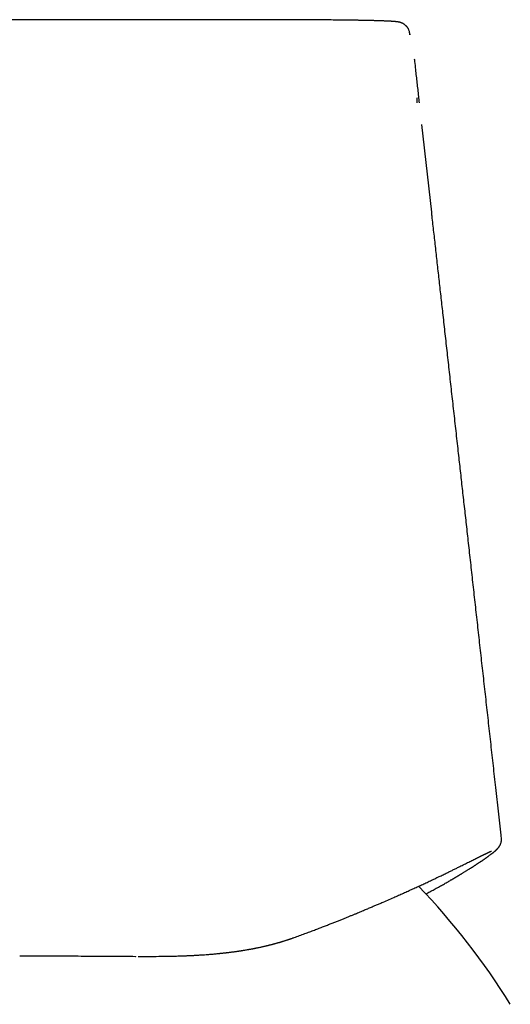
# Model space of a CAD drawing. Header units: millimetres. Extents: x 8 to 591, y 12 to 486.
# Tile 14 of 15: x 313 to 333, y 446 to 486. Entities that reach past the tile are written whole.
import ezdxf

# ---------------------------------------------------------------- set-up
doc = ezdxf.new("R2010")
doc.units = ezdxf.units.MM

msp = doc.modelspace()

# ---------------------------------------------------------------- linework, layer by layer
at = {"color": 7, "linetype": 'Continuous', "lineweight": 30}
for p, q in [((322.384, 485.561), (295.326, 485.561)), ((329.151, 484.948), (329.135, 485.034)), ((329.145, 484.954), (329.147, 484.947)), ((329.336, 483.941), (329.331, 483.973)), ((329.344, 483.875), (329.344, 483.876)), ((329.43, 482.409), (329.427, 482.417)), ((330.018, 477.828), (329.625, 481.357))]:
    msp.add_line(p, q, dxfattribs=at)
at = {"color": 7, "linetype": 'Continuous', "lineweight": 30, "flags": 128}
msp.add_lwpolyline([(318.119, 447.939), (318.12, 447.938), (318.129, 447.938)], dxfattribs=at)
at = {"color": 7, "linetype": 'Continuous', "lineweight": 30}
msp.add_arc((309.068, 431.082), 28.358, 31.7662, 43.9233, dxfattribs=at)
for points, knots in [([(329.146, 484.953), (329.144, 484.973), (329.139, 485.011), (329.13, 485.064), (329.116, 485.112), (329.1, 485.155), (329.083, 485.191), (329.066, 485.221), (329.049, 485.245), (329.035, 485.264), (329.022, 485.28), (329.01, 485.294), (328.998, 485.306), (328.98, 485.325), (328.956, 485.345), (328.927, 485.368), (328.902, 485.384), (328.88, 485.398), (328.856, 485.411), (328.832, 485.422), (328.809, 485.432), (328.79, 485.438), (328.776, 485.443), (328.766, 485.446), (328.756, 485.449), (328.747, 485.452), (328.738, 485.454), (328.729, 485.456), (328.721, 485.458), (328.712, 485.46), (328.702, 485.462), (328.691, 485.465), (328.678, 485.467), (328.666, 485.469), (328.654, 485.471), (328.641, 485.473), (328.627, 485.475), (328.612, 485.477), (328.597, 485.479), (328.582, 485.48), (328.567, 485.482), (328.552, 485.483), (328.535, 485.485), (328.519, 485.486), (328.502, 485.488), (328.485, 485.489), (328.466, 485.49), (328.445, 485.492), (328.424, 485.493), (328.403, 485.495), (328.382, 485.496), (328.36, 485.497), (328.332, 485.499), (328.297, 485.501), (328.252, 485.503), (328.203, 485.505), (328.151, 485.507), (328.096, 485.509), (328.039, 485.511), (327.979, 485.513), (327.915, 485.516), (327.857, 485.517), (327.805, 485.519), (327.761, 485.52), (327.716, 485.521), (327.668, 485.523), (327.618, 485.524), (327.566, 485.525), (327.517, 485.526), (327.471, 485.527), (327.432, 485.528), (327.397, 485.529), (327.366, 485.529), (327.342, 485.53), (327.322, 485.53), (327.307, 485.531), (327.292, 485.531), (327.276, 485.531), (327.254, 485.532), (327.223, 485.532), (327.183, 485.533), (327.138, 485.534), (327.088, 485.535), (327.035, 485.536), (326.967, 485.537), (326.882, 485.538), (326.779, 485.54), (326.671, 485.541), (326.559, 485.543), (326.444, 485.544), (326.322, 485.546), (326.191, 485.547), (326.053, 485.548), (325.906, 485.55), (325.751, 485.551), (325.59, 485.552), (325.422, 485.553), (325.249, 485.555), (325.071, 485.556), (324.89, 485.557), (324.704, 485.557), (324.514, 485.558), (324.318, 485.559), (324.117, 485.559), (323.911, 485.56), (323.701, 485.56), (323.487, 485.56), (323.246, 485.561), (322.978, 485.561), (322.683, 485.561), (322.484, 485.561), (322.384, 485.561)], [0, 0, 0, 0, 0.006284, 0.012086, 0.017414, 0.022258, 0.026602, 0.030427, 0.033725, 0.036495, 0.038959, 0.041376, 0.04375, 0.046088, 0.052878, 0.059269, 0.065297, 0.071181, 0.077914, 0.085259, 0.092681, 0.099293, 0.103921, 0.108186, 0.112259, 0.116141, 0.119907, 0.123475, 0.126881, 0.130829, 0.135593, 0.141172, 0.147565, 0.153133, 0.159175, 0.165691, 0.172559, 0.179037, 0.186742, 0.193567, 0.199511, 0.20652, 0.213275, 0.219805, 0.226134, 0.232547, 0.239478, 0.246878, 0.25413, 0.261052, 0.267644, 0.274175, 0.281011, 0.292373, 0.304493, 0.317038, 0.329478, 0.34203, 0.354466, 0.36679, 0.37939, 0.39255, 0.400181, 0.407988, 0.415972, 0.424133, 0.432472, 0.440988, 0.449335, 0.456032, 0.462017, 0.467288, 0.471846, 0.47569, 0.478209, 0.480294, 0.482352, 0.484617, 0.487089, 0.492008, 0.497587, 0.503824, 0.510645, 0.517797, 0.525256, 0.537599, 0.550703, 0.56457, 0.577599, 0.591239, 0.605495, 0.620366, 0.635856, 0.651945, 0.66872, 0.685834, 0.703287, 0.721078, 0.739206, 0.75733, 0.77573, 0.794412, 0.813389, 0.833025, 0.852986, 0.873276, 0.893894, 0.914836, 0.942732, 0.971135, 1, 1, 1, 1]), ([(329.344, 483.875), (329.343, 483.889), (329.34, 483.912), (329.337, 483.934), (329.336, 483.941)], [0, 0, 0, 0, 0.667879, 1, 1, 1, 1]), ([(329.529, 482.22), (329.519, 482.307), (329.489, 482.575), (329.439, 483.023), (329.388, 483.487), (329.356, 483.771), (329.344, 483.876)], [0, 0, 0, 0, 0.157964, 0.485988, 0.80992, 1, 1, 1, 1]), ([(329.432, 482.22), (329.432, 482.222), (329.433, 482.227), (329.434, 482.234), (329.435, 482.242), (329.435, 482.249), (329.436, 482.257), (329.436, 482.264), (329.436, 482.271), (329.437, 482.277), (329.437, 482.283), (329.437, 482.288), (329.437, 482.292), (329.437, 482.296), (329.437, 482.302), (329.437, 482.313), (329.437, 482.33), (329.435, 482.354), (329.433, 482.383), (329.43, 482.405), (329.429, 482.417)], [0, 0, 0, 0, 0.135744, 0.258031, 0.366824, 0.46211, 0.543902, 0.612255, 0.65478, 0.689929, 0.71791, 0.739159, 0.747564, 0.754777, 0.76441, 0.786151, 0.820606, 0.867751, 0.927557, 1, 1, 1, 1]), ([(332.82, 452.699), (332.817, 452.733), (332.777, 453.089), (332.702, 453.763), (332.598, 454.693), (332.498, 455.588), (332.402, 456.449), (332.307, 457.302), (332.213, 458.147), (332.119, 458.985), (332.027, 459.816), (331.935, 460.638), (331.844, 461.453), (331.754, 462.26), (331.665, 463.06), (331.577, 463.852), (331.491, 464.621), (331.408, 465.369), (331.327, 466.094), (331.246, 466.813), (331.167, 467.525), (331.084, 468.267), (330.998, 469.037), (330.909, 469.836), (330.821, 470.625), (330.734, 471.405), (330.648, 472.176), (330.563, 472.938), (330.482, 473.671), (330.403, 474.374), (330.328, 475.048), (330.254, 475.715), (330.18, 476.374), (330.107, 477.026), (330.054, 477.51), (330.024, 477.777), (330.018, 477.829)], [0, 0, 0, 0, 0.004047, 0.0424463, 0.0804839, 0.1150338, 0.1492798, 0.1832218, 0.2168599, 0.2501941, 0.2832243, 0.3159505, 0.3483729, 0.3804914, 0.412306, 0.4438167, 0.4750235, 0.5041688, 0.533044, 0.561649, 0.589984, 0.6180489, 0.6501836, 0.6819568, 0.7133684, 0.7444185, 0.7751071, 0.8054342, 0.8353998, 0.8625508, 0.889398, 0.9159416, 0.9421814, 0.9681175, 0.99375, 1, 1, 1, 1]), ([(329.786, 450.444), (329.799, 450.451), (329.841, 450.473), (329.909, 450.51), (329.992, 450.555), (330.076, 450.601), (330.161, 450.647), (330.246, 450.694), (330.33, 450.741), (330.411, 450.786), (330.489, 450.83), (330.566, 450.874), (330.641, 450.917), (330.711, 450.957), (330.767, 450.989), (330.808, 451.013), (330.836, 451.029), (330.863, 451.045), (330.889, 451.061), (330.916, 451.076), (330.94, 451.091), (330.962, 451.103), (330.98, 451.114), (330.994, 451.122), (331.007, 451.13), (331.019, 451.137), (331.029, 451.143), (331.038, 451.148), (331.048, 451.154), (331.06, 451.162), (331.076, 451.171), (331.095, 451.182), (331.115, 451.194), (331.139, 451.209), (331.167, 451.225), (331.199, 451.244), (331.234, 451.266), (331.273, 451.289), (331.315, 451.315), (331.36, 451.342), (331.404, 451.37), (331.447, 451.396), (331.487, 451.421), (331.523, 451.444), (331.556, 451.464), (331.586, 451.484), (331.615, 451.501), (331.64, 451.517), (331.663, 451.532), (331.683, 451.545), (331.702, 451.557), (331.721, 451.569), (331.741, 451.582), (331.764, 451.597), (331.787, 451.612), (331.811, 451.627), (331.836, 451.644), (331.862, 451.661), (331.889, 451.679), (331.918, 451.698), (331.946, 451.716), (331.972, 451.734), (331.996, 451.75), (332.019, 451.765), (332.04, 451.779), (332.059, 451.793), (332.077, 451.805), (332.094, 451.816), (332.11, 451.827), (332.125, 451.838), (332.139, 451.847), (332.152, 451.856), (332.166, 451.866), (332.18, 451.876), (332.196, 451.887), (332.212, 451.899), (332.228, 451.91), (332.244, 451.921), (332.259, 451.932), (332.275, 451.943), (332.305, 451.965), (332.348, 451.997), (332.389, 452.028), (332.419, 452.05), (332.437, 452.064), (332.454, 452.078), (332.47, 452.09), (332.484, 452.101), (332.497, 452.112), (332.51, 452.122), (332.522, 452.132), (332.533, 452.141), (332.543, 452.149), (332.551, 452.157), (332.56, 452.164), (332.569, 452.172), (332.578, 452.18), (332.585, 452.186), (332.591, 452.192), (332.597, 452.197), (332.602, 452.202), (332.607, 452.207), (332.614, 452.213), (332.621, 452.22), (332.63, 452.228), (332.638, 452.237), (332.647, 452.246), (332.655, 452.254), (332.662, 452.261), (332.667, 452.267), (332.673, 452.273), (332.678, 452.279), (332.685, 452.287), (332.692, 452.295), (332.699, 452.304), (332.707, 452.314), (332.714, 452.323), (332.721, 452.332), (332.727, 452.342), (332.733, 452.351), (332.74, 452.361), (332.748, 452.374), (332.756, 452.388), (332.764, 452.404), (332.773, 452.421), (332.783, 452.443), (332.794, 452.472), (332.805, 452.506), (332.815, 452.547), (332.822, 452.594), (332.825, 452.646), (332.822, 452.682), (332.82, 452.7)], [0, 0, 0, 0, 0.007078, 0.021358, 0.036224, 0.05147, 0.067075, 0.083041, 0.099372, 0.114663, 0.130265, 0.145878, 0.161097, 0.175884, 0.190236, 0.19635, 0.202382, 0.208331, 0.2142, 0.219987, 0.225642, 0.230809, 0.234478, 0.237804, 0.240788, 0.243429, 0.245728, 0.247686, 0.249571, 0.252718, 0.256463, 0.260804, 0.265607, 0.270722, 0.277893, 0.285598, 0.293837, 0.303846, 0.314543, 0.325927, 0.337848, 0.34934, 0.360233, 0.369956, 0.379149, 0.387811, 0.395943, 0.403547, 0.410001, 0.416019, 0.4216, 0.427199, 0.433446, 0.440346, 0.447897, 0.455393, 0.463436, 0.472028, 0.481168, 0.490857, 0.501096, 0.510214, 0.518992, 0.527308, 0.535163, 0.542555, 0.549486, 0.555955, 0.562536, 0.568558, 0.574099, 0.579503, 0.584812, 0.59151, 0.598093, 0.605169, 0.612937, 0.619525, 0.626542, 0.633986, 0.641856, 0.670441, 0.698834, 0.710136, 0.721228, 0.731763, 0.741731, 0.751133, 0.759824, 0.768367, 0.776968, 0.785635, 0.791534, 0.79782, 0.804493, 0.811554, 0.818858, 0.824198, 0.829099, 0.83356, 0.83758, 0.841199, 0.846819, 0.852988, 0.859706, 0.866958, 0.87426, 0.881384, 0.885825, 0.890193, 0.894489, 0.898782, 0.903579, 0.908985, 0.913661, 0.918715, 0.923916, 0.928595, 0.932708, 0.936258, 0.940048, 0.943967, 0.948019, 0.952207, 0.956533, 0.961195, 0.966377, 0.972088, 0.978324, 0.985073, 0.99231, 1, 1, 1, 1]), ([(324.496, 448.694), (324.568, 448.72), (324.711, 448.772), (324.918, 448.849), (325.118, 448.923), (325.309, 448.995), (325.493, 449.065), (325.666, 449.132), (325.829, 449.195), (325.982, 449.255), (326.128, 449.313), (326.269, 449.368), (326.404, 449.422), (326.532, 449.474), (326.656, 449.524), (326.773, 449.572), (326.886, 449.618), (326.992, 449.662), (327.093, 449.704), (327.188, 449.744), (327.278, 449.781), (327.364, 449.818), (327.446, 449.852), (327.524, 449.885), (327.598, 449.916), (327.669, 449.947), (327.762, 449.986), (327.877, 450.036), (328.05, 450.11), (328.257, 450.2), (328.482, 450.299), (328.69, 450.391), (328.883, 450.477), (329.072, 450.562), (329.257, 450.646), (329.438, 450.728), (329.614, 450.809), (329.791, 450.892), (329.968, 450.974), (330.144, 451.058), (330.314, 451.139), (330.478, 451.217), (330.63, 451.291), (330.771, 451.36), (330.902, 451.424), (331.029, 451.486), (331.142, 451.542), (331.243, 451.591), (331.333, 451.636), (331.421, 451.68), (331.507, 451.723), (331.591, 451.764), (331.672, 451.805), (331.751, 451.844), (331.813, 451.875), (331.859, 451.898), (331.892, 451.914), (331.923, 451.93), (331.954, 451.945), (331.982, 451.959), (332.008, 451.972), (332.032, 451.984), (332.053, 451.994), (332.072, 452.004), (332.09, 452.012), (332.106, 452.02), (332.12, 452.027), (332.132, 452.033), (332.143, 452.038), (332.151, 452.042), (332.16, 452.046), (332.169, 452.051), (332.179, 452.056), (332.19, 452.061), (332.2, 452.066), (332.211, 452.071), (332.223, 452.077), (332.235, 452.083), (332.248, 452.089), (332.26, 452.095), (332.277, 452.102), (332.295, 452.111), (332.315, 452.12), (332.333, 452.129), (332.35, 452.136), (332.364, 452.143), (332.377, 452.148), (332.388, 452.153), (332.397, 452.157), (332.404, 452.159), (332.409, 452.162), (332.413, 452.163), (332.417, 452.165), (332.42, 452.166), (332.422, 452.166), (332.422, 452.167), (332.422, 452.167), (332.422, 452.167)], [0, 0, 0, 0, 0.015459, 0.030478, 0.045062, 0.059215, 0.072939, 0.08624, 0.098395, 0.110177, 0.121589, 0.132632, 0.143309, 0.15362, 0.163567, 0.17315, 0.182372, 0.191232, 0.199582, 0.207585, 0.215241, 0.22255, 0.229636, 0.236363, 0.242731, 0.248907, 0.255102, 0.267327, 0.279631, 0.301821, 0.324285, 0.343051, 0.36199, 0.381092, 0.400241, 0.419393, 0.438542, 0.457682, 0.478718, 0.499729, 0.520716, 0.541752, 0.562864, 0.581764, 0.600751, 0.619828, 0.638995, 0.654126, 0.669452, 0.685029, 0.700858, 0.716938, 0.733269, 0.749853, 0.766689, 0.77433, 0.782022, 0.789765, 0.797399, 0.804646, 0.811502, 0.817965, 0.823712, 0.829109, 0.834156, 0.838852, 0.843199, 0.847195, 0.850089, 0.852766, 0.855355, 0.858313, 0.861682, 0.86546, 0.869025, 0.872892, 0.87706, 0.881529, 0.886299, 0.891369, 0.896517, 0.905779, 0.914813, 0.923621, 0.931963, 0.94009, 0.947975, 0.955417, 0.962377, 0.967508, 0.972503, 0.977721, 0.983173, 0.988834, 0.993605, 0.998409, 1, 1, 1, 1]), ([(319.395, 447.942), (319.443, 447.943), (319.539, 447.945), (319.664, 447.948), (319.77, 447.951), (319.856, 447.953), (319.937, 447.956), (320.012, 447.958), (320.076, 447.961), (320.129, 447.963), (320.174, 447.965), (320.215, 447.966), (320.251, 447.968), (320.282, 447.969), (320.305, 447.97), (320.324, 447.971), (320.342, 447.972), (320.364, 447.973), (320.391, 447.974), (320.424, 447.976), (320.464, 447.978), (320.512, 447.981), (320.57, 447.984), (320.634, 447.988), (320.7, 447.992), (320.788, 447.997), (320.894, 448.004), (321.007, 448.013), (321.107, 448.021), (321.194, 448.028), (321.279, 448.035), (321.36, 448.043), (321.436, 448.05), (321.498, 448.056), (321.546, 448.061), (321.583, 448.065), (321.617, 448.069), (321.649, 448.072), (321.678, 448.075), (321.703, 448.078), (321.726, 448.081), (321.748, 448.083), (321.773, 448.086), (321.802, 448.089), (321.835, 448.093), (321.874, 448.098), (321.917, 448.104), (321.964, 448.109), (322.018, 448.117), (322.077, 448.124), (322.14, 448.133), (322.2, 448.142), (322.25, 448.149), (322.287, 448.154), (322.313, 448.158), (322.337, 448.162), (322.362, 448.166), (322.39, 448.17), (322.42, 448.175), (322.463, 448.182), (322.519, 448.191), (322.585, 448.202), (322.643, 448.212), (322.693, 448.221), (322.735, 448.229), (322.775, 448.236), (322.811, 448.243), (322.841, 448.248), (322.862, 448.252), (322.878, 448.255), (322.892, 448.258), (322.908, 448.261), (322.929, 448.266), (322.957, 448.271), (322.989, 448.278), (323.025, 448.285), (323.071, 448.294), (323.124, 448.306), (323.185, 448.319), (323.24, 448.331), (323.289, 448.342), (323.333, 448.352), (323.365, 448.36), (323.387, 448.365), (323.402, 448.369), (323.415, 448.372), (323.426, 448.375), (323.437, 448.377), (323.449, 448.38), (323.465, 448.384), (323.485, 448.389), (323.509, 448.395), (323.535, 448.402), (323.564, 448.409), (323.593, 448.416), (323.621, 448.424), (323.648, 448.431), (323.682, 448.44), (323.722, 448.45), (323.768, 448.463), (323.813, 448.475), (323.857, 448.488), (323.9, 448.5), (323.937, 448.511), (323.971, 448.521), (324.005, 448.532), (324.044, 448.543), (324.086, 448.556), (324.128, 448.57), (324.168, 448.582), (324.206, 448.595), (324.242, 448.606), (324.278, 448.618), (324.315, 448.631), (324.356, 448.644), (324.399, 448.66), (324.447, 448.676), (324.479, 448.688), (324.496, 448.694)], [0, 0, 0, 0, 0.026275, 0.051804, 0.068679, 0.084549, 0.099416, 0.113278, 0.126136, 0.134909, 0.143143, 0.15084, 0.157753, 0.163437, 0.167882, 0.170599, 0.17385, 0.178008, 0.183072, 0.189042, 0.195919, 0.205368, 0.216124, 0.228187, 0.240907, 0.253416, 0.277358, 0.300467, 0.317419, 0.333894, 0.34989, 0.365407, 0.380063, 0.393529, 0.400907, 0.407872, 0.414424, 0.420561, 0.426193, 0.431087, 0.43523, 0.43923, 0.443893, 0.449497, 0.456044, 0.463535, 0.471968, 0.48134, 0.490927, 0.503669, 0.515901, 0.527623, 0.538824, 0.54455, 0.549442, 0.553887, 0.558819, 0.564279, 0.570268, 0.576786, 0.589769, 0.602914, 0.616102, 0.624517, 0.632949, 0.641209, 0.648405, 0.654424, 0.659263, 0.661368, 0.663935, 0.667321, 0.671526, 0.676551, 0.683968, 0.691203, 0.698181, 0.711547, 0.723848, 0.735083, 0.745245, 0.754144, 0.761655, 0.7651, 0.768148, 0.770799, 0.773051, 0.77492, 0.777273, 0.780624, 0.784971, 0.789726, 0.795286, 0.801507, 0.807598, 0.813439, 0.819033, 0.824376, 0.834708, 0.844057, 0.853319, 0.862702, 0.871924, 0.880338, 0.886481, 0.893692, 0.902054, 0.911374, 0.920438, 0.929043, 0.937186, 0.944866, 0.952429, 0.960324, 0.969027, 0.978539, 0.988862, 1, 1, 1, 1]), ([(313.469, 447.962), (313.712, 447.961), (314.291, 447.959), (315.196, 447.955), (316.185, 447.95), (317.165, 447.945), (317.807, 447.94), (318.129, 447.938)], [0, 0, 0, 0, 0.152511, 0.363201, 0.574446, 0.786597, 1, 1, 1, 1]), ([(318.224, 447.938), (318.233, 447.938), (318.261, 447.938), (318.288, 447.938), (318.306, 447.938)], [0, 0, 0, 0, 0.336887, 1, 1, 1, 1]), ([(318.315, 447.938), (318.598, 447.936), (318.964, 447.933), (319.308, 447.945), (319.385, 447.947)], [0, 0, 0, 0, 0.7765547, 1, 1, 1, 1])]:
    msp.add_open_spline(points, degree=3, knots=knots, dxfattribs=at)

doc.saveas('drawing.dxf')
